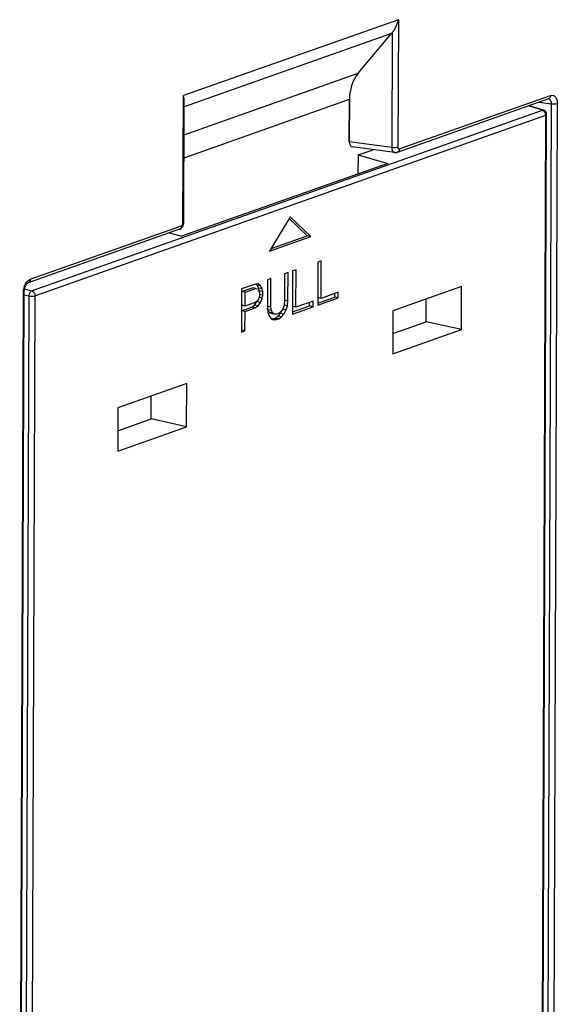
# Model space of a CAD drawing. Header units: millimetres. Extents: x 0 to 841, y 0 to 595.
# Tile 42 of 59: x 734 to 758, y 492 to 536. Entities that reach past the tile are written whole.
import ezdxf

# ---------------------------------------------------------------- set-up
doc = ezdxf.new("R2010")
doc.units = ezdxf.units.MM
doc.header["$LTSCALE"] = 65.395
for name, color, linetype in [('3D-TOPRH-WS-SHAPE', 7, 'CONTINUOUS'), ('BATTERY_COVER-SHAPE', 7, 'CONTINUOUS'), ('BODY_CASE-WS-SHAPE', 7, 'CONTINUOUS')]:
    doc.layers.add(name, color=color, linetype=linetype)

msp = doc.modelspace()

# ---------------------------------------------------------------- linework, layer by layer
at = {"layer": '3D-TOPRH-WS-SHAPE', "color": 7, "linetype": 'Continuous'}
for p, q in [((751.074, 536.325), (741.476, 532.936)), ((751.074, 536.325), (751.053, 530.634)), ((750.763, 535.704), (741.516, 532.439)), ((749.277, 533.935), (750.763, 535.704)), ((750.799, 535.752), (750.781, 530.624)), ((741.512, 531.193), (749.277, 533.935)), ((741.455, 527.245), (741.476, 532.936)), ((751.114, 530.56), (757.864, 532.944)), ((741.497, 527.279), (741.517, 532.694)), ((741.508, 530.169), (748.888, 532.775)), ((748.888, 532.775), (748.882, 530.88)), ((757.773, 532.79), (751.022, 530.406)), ((757.502, 532.286), (756.885, 532.477)), ((757.552, 532.287), (756.91, 532.485)), ((757.896, 532.562), (757.339, 532.637)), ((757.896, 532.562), (757.732, 487.553)), ((758.168, 532.572), (758.004, 487.563)), ((734.702, 524.234), (757.502, 532.286)), ((734.851, 524.009), (757.651, 532.061)), ((757.491, 488.439), (757.651, 532.061)), ((757.533, 488.473), (757.693, 532.095)), ((750.781, 530.624), (748.882, 530.88)), ((750.911, 530.394), (749.01, 530.651)), ((749.274, 530.289), (749.271, 529.442)), ((749.274, 530.289), (749.943, 530.525)), ((749.274, 530.289), (750.605, 529.913)), ((750.605, 529.913), (741.401, 526.662)), ((734.643, 524.744), (741.394, 527.127)), ((741.485, 527.188), (741.495, 527.242)), ((741.495, 527.242), (741.497, 527.279)), ((746.249, 527.535), (745.324, 526.001)), ((747.007, 526.685), (746.204, 527.46)), ((747.165, 526.651), (746.249, 527.535)), ((741.303, 526.974), (734.552, 524.59)), ((740.857, 526.816), (741.401, 526.662)), ((745.393, 526.115), (747.007, 526.685)), ((747.165, 526.651), (747.007, 526.685)), ((745.324, 526.001), (747.165, 526.651)), ((747.48, 525.514), (747.473, 523.593)), ((747.633, 525.569), (747.48, 525.514)), ((747.627, 523.892), (747.633, 525.569)), ((745.997, 524.991), (745.992, 523.723)), ((746.15, 525.045), (745.997, 524.991)), ((746.146, 523.777), (746.15, 525.045)), ((746.355, 525.117), (746.348, 523.195)), ((746.508, 525.171), (746.355, 525.117)), ((746.502, 523.495), (746.508, 525.171)), ((744.693, 524.53), (744.079, 524.314)), ((744.821, 524.534), (744.693, 524.53)), ((744.765, 524.482), (744.708, 524.531)), ((744.923, 524.448), (744.821, 524.534)), ((745.23, 524.72), (745.225, 523.452)), ((745.383, 524.774), (745.23, 524.72)), ((745.379, 523.506), (745.383, 524.774)), ((734.171, 479.147), (734.335, 524.156)), ((734.213, 479.18), (734.377, 524.189)), ((734.377, 524.19), (734.378, 524.212)), ((734.377, 524.05), (734.578, 523.999)), ((734.378, 524.212), (734.383, 524.265)), ((734.383, 524.265), (734.392, 524.32)), ((734.391, 524.314), (734.702, 524.234)), ((744.079, 524.314), (744.072, 522.392)), ((744.074, 524.198), (744.56, 524.369)), ((744.232, 524.163), (744.074, 524.198)), ((744.23, 523.55), (744.232, 524.163)), ((744.232, 524.163), (744.718, 524.335)), ((744.718, 524.335), (744.56, 524.369)), ((744.718, 524.335), (744.794, 524.321)), ((744.923, 524.448), (744.765, 524.482)), ((744.841, 524.346), (744.765, 524.482)), ((744.794, 524.321), (744.845, 524.257)), ((744.999, 524.311), (744.841, 524.346)), ((744.866, 524.232), (744.841, 524.346)), ((744.845, 524.257), (744.87, 524.144)), ((745.024, 524.198), (744.866, 524.232)), ((744.866, 524.165), (744.866, 524.232)), ((744.87, 524.144), (744.87, 524.021)), ((745.023, 524.034), (744.88, 524.066)), ((744.999, 524.311), (744.923, 524.448)), ((745.024, 524.198), (744.999, 524.311)), ((745.023, 524.034), (745.024, 524.198)), ((748.394, 524.163), (747.627, 523.892)), ((748.235, 523.952), (748.236, 524.107)), ((748.393, 523.918), (748.394, 524.163)), ((753.898, 524.422), (750.83, 523.339)), ((753.89, 522.5), (753.898, 524.422)), ((734.578, 523.999), (734.419, 480.377)), ((734.851, 524.009), (734.691, 480.387)), ((744.716, 523.721), (744.23, 523.55)), ((744.659, 523.588), (744.762, 523.746)), ((744.792, 523.789), (744.716, 523.721)), ((744.92, 523.712), (744.762, 523.746)), ((744.844, 523.889), (744.792, 523.789)), ((744.817, 523.553), (744.92, 523.712)), ((744.87, 524.021), (744.844, 523.889)), ((744.997, 523.903), (744.854, 523.934)), ((744.92, 523.712), (744.997, 523.903)), ((744.997, 523.903), (745.023, 524.034)), ((745.992, 523.723), (745.966, 523.551)), ((746.146, 523.777), (745.988, 523.812)), ((746.119, 523.564), (746.146, 523.777)), ((747.269, 523.766), (746.502, 523.495)), ((747.11, 523.555), (747.111, 523.71)), ((747.268, 523.52), (747.269, 523.766)), ((747.627, 523.892), (747.469, 523.927)), ((747.473, 523.683), (748.235, 523.952)), ((747.473, 523.593), (748.393, 523.918)), ((748.393, 523.918), (748.235, 523.952)), ((752.311, 522.846), (752.315, 523.863)), ((744.071, 523.339), (744.531, 523.502)), ((744.229, 523.305), (744.071, 523.339)), ((744.23, 523.55), (744.072, 523.584)), ((744.226, 522.446), (744.229, 523.305)), ((744.229, 523.305), (744.689, 523.467)), ((744.531, 523.502), (744.659, 523.588)), ((744.689, 523.467), (744.531, 523.502)), ((744.817, 523.553), (744.659, 523.588)), ((744.689, 523.467), (744.817, 523.553)), ((745.379, 523.506), (745.221, 523.541)), ((745.225, 523.452), (745.25, 523.257)), ((745.246, 523.386), (745.235, 523.454)), ((745.404, 523.352), (745.246, 523.386)), ((745.296, 523.282), (745.246, 523.386)), ((745.25, 523.257), (745.301, 523.111)), ((745.454, 523.247), (745.296, 523.282)), ((745.373, 523.227), (745.296, 523.282)), ((745.531, 523.193), (745.373, 523.227)), ((745.404, 523.352), (745.379, 523.506)), ((745.454, 523.247), (745.404, 523.352)), ((745.531, 523.193), (745.454, 523.247)), ((745.633, 523.188), (745.531, 523.193)), ((745.735, 523.224), (745.633, 523.188)), ((745.704, 523.099), (745.807, 523.217)), ((745.838, 523.301), (745.735, 523.224)), ((745.807, 523.217), (745.884, 523.366)), ((745.965, 523.183), (745.807, 523.217)), ((745.915, 523.41), (745.838, 523.301)), ((745.862, 523.065), (745.965, 523.183)), ((746.068, 523.382), (745.91, 523.417)), ((745.966, 523.551), (745.915, 523.41)), ((745.965, 523.183), (746.068, 523.382)), ((746.119, 523.564), (745.976, 523.595)), ((746.068, 523.382), (746.119, 523.564)), ((746.502, 523.495), (746.344, 523.529)), ((746.348, 523.286), (747.11, 523.555)), ((746.348, 523.195), (747.268, 523.52)), ((747.268, 523.52), (747.11, 523.555)), ((750.83, 523.339), (750.823, 521.417)), ((745.301, 523.111), (745.402, 522.984)), ((745.402, 522.984), (745.504, 522.938)), ((745.422, 522.975), (745.474, 522.977)), ((745.474, 522.977), (745.576, 523.013)), ((745.632, 522.943), (745.474, 522.977)), ((745.504, 522.938), (745.632, 522.943)), ((745.576, 523.013), (745.704, 523.099)), ((745.734, 522.979), (745.576, 523.013)), ((745.632, 522.943), (745.734, 522.979)), ((745.862, 523.065), (745.704, 523.099)), ((745.734, 522.979), (745.862, 523.065)), ((750.826, 522.321), (752.311, 522.846)), ((753.89, 522.5), (752.311, 522.846)), ((744.226, 522.446), (744.068, 522.481)), ((744.072, 522.392), (744.226, 522.446)), ((750.823, 521.417), (753.89, 522.5)), ((741.626, 520.088), (738.558, 519.005)), ((741.619, 518.167), (741.626, 520.088)), ((740.039, 518.512), (740.043, 519.529)), ((738.558, 519.005), (738.551, 517.083)), ((738.554, 517.987), (740.039, 518.512)), ((741.619, 518.167), (740.039, 518.512)), ((738.551, 517.083), (741.619, 518.167))]:
    msp.add_line(p, q, dxfattribs=at)
for points in [[(750.911, 530.394), (750.917, 530.394), (750.966, 530.393), (751.015, 530.404), (751.022, 530.406)], [(741.41, 527.046), (741.442, 527.088), (741.467, 527.136), (741.485, 527.188)], [(741.303, 526.974), (741.331, 526.986), (741.373, 527.012), (741.41, 527.046)], [(734.392, 524.32), (734.406, 524.373), (734.424, 524.423), (734.445, 524.468), (734.468, 524.507), (734.49, 524.538), (734.512, 524.561), (734.531, 524.577), (734.546, 524.587), (734.552, 524.59)]]:
    msp.add_lwpolyline(points, dxfattribs=at)
for centre, radius, start, end in [((757.493, 532.096), 0.199, 62.2155, 72.878), ((757.493, 532.095), 0.2, 55.6037, 62.1833), ((757.493, 532.095), 0.201, 44.4364, 55.6046), ((757.492, 532.095), 0.201, 30.9945, 44.3749), ((757.393, 532.06), 0.258, 6.8832, 11.0033), ((757.411, 532.062), 0.239, 359.865, 6.9367), ((757.493, 532.095), 0.2, 27.0362, 30.9859), ((757.495, 532.096), 0.198, 22.0252, 27.0379), ((757.494, 532.096), 0.199, 16.9853, 22.0087), ((757.491, 532.095), 0.202, 10.8986, 16.9865), ((757.493, 532.095), 0.2, 359.8381, 10.9221), ((735.182, 524.146), 0.847, 166.2164, 170.6313), ((735.172, 524.149), 0.837, 161.7857, 166.2324)]:
    msp.add_arc(centre, radius, start, end, dxfattribs=at)
for centre, major_axis, ratio, start_param, end_param in [((750.135, 536.445), (-0.369, 0.93), 0.78972, -2.739201, -2.666916), ((750.532, 532.453), (-0.738, 1.859), 0.78972, 0.402392, 1.100524), ((749.066, 530.946), (0.065, 0.294), 0.587773, -4.359005, -3.092741)]:
    msp.add_ellipse(centre, major_axis=major_axis, ratio=ratio, start_param=start_param, end_param=end_param, dxfattribs=at)
for points, knots in [([(751.074, 536.325), (751.06, 536.272), (750.994, 536.069), (750.89, 535.88), (750.799, 535.752)], [0, 0, 0, 0, 0.25884, 1, 1, 1, 1]), ([(741.517, 532.694), (741.517, 532.714), (741.513, 532.796), (741.495, 532.876), (741.476, 532.936)], [0, 0, 0, 0, 0.240456, 1, 1, 1, 1]), ([(757.864, 532.944), (757.864, 532.91), (757.851, 532.846), (757.8, 532.799), (757.773, 532.79)], [0, 0, 0, 0, 0.536306, 1, 1, 1, 1]), ([(757.864, 532.944), (757.901, 532.957), (757.987, 532.963), (758.095, 532.879), (758.157, 532.74), (758.169, 532.631), (758.168, 532.572)], [0, 0, 0, 0, 0.208458, 0.422908, 0.685528, 1, 1, 1, 1]), ([(757.77, 532.791), (757.789, 532.788), (757.829, 532.771), (757.87, 532.718), (757.894, 532.645), (757.897, 532.591), (757.896, 532.562)], [0, 0, 0, 0, 0.202778, 0.429013, 0.695445, 1, 1, 1, 1]), ([(758.168, 532.572), (758.128, 532.558), (758.035, 532.548), (757.944, 532.552), (757.896, 532.562)], [0, 0, 0, 0, 0.472199, 1, 1, 1, 1]), ([(757.502, 532.286), (757.506, 532.287), (757.522, 532.291), (757.54, 532.29), (757.552, 532.287)], [0, 0, 0, 0, 0.262286, 1, 1, 1, 1]), ([(757.502, 532.286), (757.512, 532.283), (757.555, 532.265), (757.59, 532.231), (757.609, 532.201)], [0, 0, 0, 0, 0.232691, 1, 1, 1, 1]), ([(757.651, 532.061), (757.662, 532.065), (757.679, 532.071), (757.693, 532.088), (757.693, 532.095)], [0, 0, 0, 0, 0.625934, 1, 1, 1, 1]), ([(751.053, 530.634), (751.012, 530.62), (750.92, 530.61), (750.828, 530.615), (750.781, 530.624)], [0, 0, 0, 0, 0.472199, 1, 1, 1, 1]), ([(750.781, 530.624), (750.781, 530.595), (750.788, 530.54), (750.814, 530.468), (750.854, 530.414), (750.892, 530.397), (750.911, 530.394)], [0, 0, 0, 0, 0.30873, 0.579133, 0.805287, 1, 1, 1, 1]), ([(751.114, 530.56), (751.114, 530.527), (751.101, 530.462), (751.05, 530.416), (751.022, 530.406)], [0, 0, 0, 0, 0.536306, 1, 1, 1, 1]), ([(751.053, 530.634), (751.053, 530.623), (751.055, 530.601), (751.067, 530.573), (751.089, 530.556), (751.106, 530.557), (751.114, 530.56)], [0, 0, 0, 0, 0.314198, 0.576791, 0.791356, 1, 1, 1, 1]), ([(741.394, 527.127), (741.393, 527.094), (741.38, 527.03), (741.33, 526.983), (741.303, 526.974)], [0, 0, 0, 0, 0.536215, 1, 1, 1, 1]), ([(741.394, 527.127), (741.413, 527.134), (741.445, 527.174), (741.455, 527.22), (741.455, 527.245)], [0, 0, 0, 0, 0.445312, 1, 1, 1, 1]), ([(741.455, 527.245), (741.461, 527.247), (741.477, 527.254), (741.497, 527.267), (741.497, 527.279)], [0, 0, 0, 0, 0.353353, 1, 1, 1, 1]), ([(734.377, 524.41), (734.386, 524.435), (734.421, 524.528), (734.475, 524.615), (734.526, 524.666)], [0, 0, 0, 0, 0.268813, 1, 1, 1, 1]), ([(734.526, 524.666), (734.532, 524.672), (734.556, 524.694), (734.582, 524.714), (734.603, 524.725)], [0, 0, 0, 0, 0.263521, 1, 1, 1, 1]), ([(734.643, 524.744), (734.643, 524.71), (734.63, 524.645), (734.58, 524.599), (734.552, 524.59)], [0, 0, 0, 0, 0.536306, 1, 1, 1, 1]), ([(734.335, 524.156), (734.341, 524.158), (734.357, 524.164), (734.377, 524.178), (734.377, 524.189)], [0, 0, 0, 0, 0.353353, 1, 1, 1, 1]), ([(734.702, 524.234), (734.685, 524.227), (734.652, 524.201), (734.601, 524.124), (734.581, 524.049), (734.578, 523.999)], [0, 0, 0, 0, 0.19809, 0.4455, 1, 1, 1, 1]), ([(734.702, 524.234), (734.745, 524.222), (734.823, 524.154), (734.851, 524.059), (734.851, 524.009)], [0, 0, 0, 0, 0.476235, 1, 1, 1, 1]), ([(734.578, 523.999), (734.626, 523.989), (734.717, 523.985), (734.81, 523.995), (734.851, 524.009)], [0, 0, 0, 0, 0.527198, 1, 1, 1, 1])]:
    msp.add_open_spline(points, degree=3, knots=knots, dxfattribs=at)
for points in [[(757.609, 532.201), (757.627, 532.174), (757.64, 532.141), (757.646, 532.109)], [(734.603, 524.725), (734.616, 524.732), (734.629, 524.739), (734.643, 524.744)], [(734.335, 524.156), (734.335, 524.199), (734.339, 524.242), (734.346, 524.284)]]:
    msp.add_open_spline(points, degree=3, dxfattribs=at)
at = {"layer": 'BATTERY_COVER-SHAPE', "color": 7, "linetype": 'Continuous'}
for p, q in [((757.502, 532.286), (756.885, 532.477)), ((757.552, 532.287), (756.91, 532.485)), ((734.702, 524.234), (757.502, 532.286)), ((734.851, 524.009), (757.651, 532.061)), ((757.491, 488.439), (757.651, 532.061)), ((757.533, 488.473), (757.693, 532.095)), ((749.274, 530.289), (749.271, 529.442)), ((749.274, 530.289), (749.943, 530.525)), ((749.274, 530.289), (750.605, 529.913)), ((750.605, 529.913), (741.401, 526.662)), ((746.249, 527.535), (745.324, 526.001)), ((747.007, 526.685), (746.204, 527.46)), ((747.165, 526.651), (746.249, 527.535)), ((740.857, 526.816), (741.401, 526.662)), ((745.393, 526.115), (747.007, 526.685)), ((747.165, 526.651), (747.007, 526.685)), ((745.324, 526.001), (747.165, 526.651)), ((747.48, 525.514), (747.473, 523.593)), ((747.633, 525.569), (747.48, 525.514)), ((747.627, 523.892), (747.633, 525.569)), ((745.997, 524.991), (745.992, 523.723)), ((746.15, 525.045), (745.997, 524.991)), ((746.146, 523.777), (746.15, 525.045)), ((746.355, 525.117), (746.348, 523.195)), ((746.508, 525.171), (746.355, 525.117)), ((746.502, 523.495), (746.508, 525.171)), ((744.693, 524.53), (744.079, 524.314)), ((744.821, 524.534), (744.693, 524.53)), ((744.765, 524.482), (744.708, 524.531)), ((744.923, 524.448), (744.821, 524.534)), ((745.23, 524.72), (745.225, 523.452)), ((745.383, 524.774), (745.23, 524.72)), ((745.379, 523.506), (745.383, 524.774)), ((734.377, 524.05), (734.578, 523.999)), ((734.391, 524.314), (734.702, 524.234)), ((744.079, 524.314), (744.072, 522.392)), ((744.074, 524.198), (744.56, 524.369)), ((744.232, 524.163), (744.074, 524.198)), ((744.23, 523.55), (744.232, 524.163)), ((744.232, 524.163), (744.718, 524.335)), ((744.718, 524.335), (744.56, 524.369)), ((744.718, 524.335), (744.794, 524.321)), ((744.923, 524.448), (744.765, 524.482)), ((744.841, 524.346), (744.765, 524.482)), ((744.794, 524.321), (744.845, 524.257)), ((744.999, 524.311), (744.841, 524.346)), ((744.866, 524.232), (744.841, 524.346)), ((744.845, 524.257), (744.87, 524.144)), ((745.024, 524.198), (744.866, 524.232)), ((744.866, 524.165), (744.866, 524.232)), ((744.87, 524.144), (744.87, 524.021)), ((745.023, 524.034), (744.88, 524.066)), ((744.999, 524.311), (744.923, 524.448)), ((745.024, 524.198), (744.999, 524.311)), ((745.023, 524.034), (745.024, 524.198)), ((748.394, 524.163), (747.627, 523.892)), ((748.235, 523.952), (748.236, 524.107)), ((748.393, 523.918), (748.394, 524.163)), ((753.898, 524.422), (750.83, 523.339)), ((753.89, 522.5), (753.898, 524.422)), ((734.578, 523.999), (734.419, 480.377)), ((734.851, 524.009), (734.691, 480.387)), ((744.716, 523.721), (744.23, 523.55)), ((744.659, 523.588), (744.762, 523.746)), ((744.792, 523.789), (744.716, 523.721)), ((744.92, 523.712), (744.762, 523.746)), ((744.844, 523.889), (744.792, 523.789)), ((744.817, 523.553), (744.92, 523.712)), ((744.87, 524.021), (744.844, 523.889)), ((744.997, 523.903), (744.854, 523.934)), ((744.92, 523.712), (744.997, 523.903)), ((744.997, 523.903), (745.023, 524.034)), ((745.992, 523.723), (745.966, 523.551)), ((746.146, 523.777), (745.988, 523.812)), ((746.119, 523.564), (746.146, 523.777)), ((747.269, 523.766), (746.502, 523.495)), ((747.11, 523.555), (747.111, 523.71)), ((747.268, 523.52), (747.269, 523.766)), ((747.627, 523.892), (747.469, 523.927)), ((747.473, 523.683), (748.235, 523.952)), ((747.473, 523.593), (748.393, 523.918)), ((748.393, 523.918), (748.235, 523.952)), ((752.311, 522.846), (752.315, 523.863)), ((744.071, 523.339), (744.531, 523.502)), ((744.229, 523.305), (744.071, 523.339)), ((744.23, 523.55), (744.072, 523.584)), ((744.226, 522.446), (744.229, 523.305)), ((744.229, 523.305), (744.689, 523.467)), ((744.531, 523.502), (744.659, 523.588)), ((744.689, 523.467), (744.531, 523.502)), ((744.817, 523.553), (744.659, 523.588)), ((744.689, 523.467), (744.817, 523.553)), ((745.379, 523.506), (745.221, 523.541)), ((745.225, 523.452), (745.25, 523.257)), ((745.246, 523.386), (745.235, 523.454)), ((745.404, 523.352), (745.246, 523.386)), ((745.296, 523.282), (745.246, 523.386)), ((745.25, 523.257), (745.301, 523.111)), ((745.454, 523.247), (745.296, 523.282)), ((745.373, 523.227), (745.296, 523.282)), ((745.531, 523.193), (745.373, 523.227)), ((745.404, 523.352), (745.379, 523.506)), ((745.454, 523.247), (745.404, 523.352)), ((745.531, 523.193), (745.454, 523.247)), ((745.633, 523.188), (745.531, 523.193)), ((745.735, 523.224), (745.633, 523.188)), ((745.704, 523.099), (745.807, 523.217)), ((745.838, 523.301), (745.735, 523.224)), ((745.807, 523.217), (745.884, 523.366)), ((745.965, 523.183), (745.807, 523.217)), ((745.915, 523.41), (745.838, 523.301)), ((745.862, 523.065), (745.965, 523.183)), ((746.068, 523.382), (745.91, 523.417)), ((745.966, 523.551), (745.915, 523.41)), ((745.965, 523.183), (746.068, 523.382)), ((746.119, 523.564), (745.976, 523.595)), ((746.068, 523.382), (746.119, 523.564)), ((746.502, 523.495), (746.344, 523.529)), ((746.348, 523.286), (747.11, 523.555)), ((746.348, 523.195), (747.268, 523.52)), ((747.268, 523.52), (747.11, 523.555)), ((750.83, 523.339), (750.823, 521.417)), ((745.301, 523.111), (745.402, 522.984)), ((745.402, 522.984), (745.504, 522.938)), ((745.422, 522.975), (745.474, 522.977)), ((745.474, 522.977), (745.576, 523.013)), ((745.632, 522.943), (745.474, 522.977)), ((745.504, 522.938), (745.632, 522.943)), ((745.576, 523.013), (745.704, 523.099)), ((745.734, 522.979), (745.576, 523.013)), ((745.632, 522.943), (745.734, 522.979)), ((745.862, 523.065), (745.704, 523.099)), ((745.734, 522.979), (745.862, 523.065)), ((750.826, 522.321), (752.311, 522.846)), ((753.89, 522.5), (752.311, 522.846)), ((744.226, 522.446), (744.068, 522.481)), ((744.072, 522.392), (744.226, 522.446)), ((750.823, 521.417), (753.89, 522.5)), ((741.626, 520.088), (738.558, 519.005)), ((741.619, 518.167), (741.626, 520.088)), ((740.039, 518.512), (740.043, 519.529)), ((738.558, 519.005), (738.551, 517.083)), ((738.554, 517.987), (740.039, 518.512)), ((741.619, 518.167), (740.039, 518.512)), ((738.551, 517.083), (741.619, 518.167))]:
    msp.add_line(p, q, dxfattribs=at)
for centre, radius, start, end in [((757.492, 532.092), 0.203, 62.409, 72.9138), ((757.495, 532.098), 0.197, 57.9543, 62.3754), ((757.493, 532.096), 0.199, 30.9282, 57.9006), ((757.393, 532.06), 0.258, 6.8832, 11.0033), ((757.411, 532.062), 0.239, 359.865, 6.9367), ((757.496, 532.098), 0.197, 26.8549, 30.8767), ((757.49, 532.095), 0.203, 16.9982, 26.8228), ((757.488, 532.094), 0.205, 13.1674, 17.0162)]:
    msp.add_arc(centre, radius, start, end, dxfattribs=at)
for points, knots in [([(757.502, 532.286), (757.506, 532.287), (757.522, 532.291), (757.54, 532.29), (757.552, 532.287)], [0, 0, 0, 0, 0.26225, 1, 1, 1, 1]), ([(757.502, 532.286), (757.512, 532.283), (757.555, 532.265), (757.59, 532.231), (757.609, 532.201)], [0, 0, 0, 0, 0.232691, 1, 1, 1, 1]), ([(757.651, 532.061), (757.662, 532.065), (757.679, 532.071), (757.693, 532.088), (757.693, 532.095)], [0, 0, 0, 0, 0.625934, 1, 1, 1, 1]), ([(734.702, 524.234), (734.685, 524.227), (734.652, 524.201), (734.601, 524.124), (734.581, 524.049), (734.578, 523.999)], [0, 0, 0, 0, 0.19809, 0.4455, 1, 1, 1, 1]), ([(734.702, 524.234), (734.745, 524.222), (734.823, 524.154), (734.851, 524.059), (734.851, 524.009)], [0, 0, 0, 0, 0.476235, 1, 1, 1, 1]), ([(734.578, 523.999), (734.626, 523.989), (734.717, 523.985), (734.81, 523.995), (734.851, 524.009)], [0, 0, 0, 0, 0.527198, 1, 1, 1, 1])]:
    msp.add_open_spline(points, degree=3, knots=knots, dxfattribs=at)
for points in [[(757.609, 532.201), (757.627, 532.174), (757.64, 532.141), (757.646, 532.109)], [(757.693, 532.095), (757.693, 532.11), (757.691, 532.126), (757.688, 532.141)]]:
    msp.add_open_spline(points, degree=3, dxfattribs=at)
at = {"layer": 'BODY_CASE-WS-SHAPE', "color": 7, "linetype": 'Continuous'}
for p, q in [((751.074, 536.325), (741.476, 532.936)), ((751.074, 536.325), (751.053, 530.634)), ((750.763, 535.704), (741.516, 532.439)), ((749.277, 533.935), (750.763, 535.704)), ((750.799, 535.752), (750.781, 530.624)), ((741.512, 531.193), (749.277, 533.935)), ((741.455, 527.245), (741.476, 532.936)), ((751.114, 530.56), (757.864, 532.944)), ((741.497, 527.279), (741.517, 532.694)), ((741.508, 530.169), (748.888, 532.775)), ((748.882, 530.88), (748.888, 532.775)), ((757.773, 532.79), (751.022, 530.406)), ((757.896, 532.562), (757.339, 532.637)), ((757.896, 532.562), (757.732, 487.553)), ((758.168, 532.572), (758.004, 487.563)), ((750.781, 530.624), (748.882, 530.88)), ((750.911, 530.394), (749.01, 530.651)), ((734.643, 524.744), (741.394, 527.127)), ((741.485, 527.188), (741.495, 527.242)), ((741.495, 527.242), (741.497, 527.279)), ((741.303, 526.974), (734.552, 524.59)), ((734.171, 479.147), (734.335, 524.156)), ((734.213, 479.18), (734.377, 524.189)), ((734.377, 524.19), (734.378, 524.212)), ((734.378, 524.212), (734.383, 524.265)), ((734.383, 524.265), (734.392, 524.32))]:
    msp.add_line(p, q, dxfattribs=at)
for points in [[(750.911, 530.394), (750.917, 530.394), (750.966, 530.393), (751.015, 530.404), (751.022, 530.406)], [(741.41, 527.046), (741.442, 527.088), (741.467, 527.136), (741.485, 527.188)], [(741.303, 526.974), (741.331, 526.986), (741.373, 527.012), (741.41, 527.046)], [(734.392, 524.32), (734.406, 524.373), (734.424, 524.423), (734.445, 524.468), (734.468, 524.507), (734.49, 524.538), (734.512, 524.561), (734.531, 524.577), (734.546, 524.587), (734.552, 524.59)]]:
    msp.add_lwpolyline(points, dxfattribs=at)
for centre, radius, start, end in [((735.182, 524.146), 0.847, 166.2164, 170.6313), ((735.172, 524.149), 0.837, 161.7857, 166.2324)]:
    msp.add_arc(centre, radius, start, end, dxfattribs=at)
for centre, major_axis, ratio, start_param, end_param in [((750.135, 536.445), (-0.369, 0.93), 0.78972, -2.739201, -2.666916), ((750.532, 532.453), (-0.738, 1.859), 0.78972, 0.402392, 1.100524), ((749.066, 530.946), (0.065, 0.294), 0.587773, -4.359005, -3.092741)]:
    msp.add_ellipse(centre, major_axis=major_axis, ratio=ratio, start_param=start_param, end_param=end_param, dxfattribs=at)
for points, knots in [([(751.074, 536.325), (751.06, 536.272), (750.994, 536.069), (750.89, 535.88), (750.799, 535.752)], [0, 0, 0, 0, 0.25884, 1, 1, 1, 1]), ([(741.517, 532.694), (741.517, 532.714), (741.513, 532.796), (741.495, 532.876), (741.476, 532.936)], [0, 0, 0, 0, 0.240456, 1, 1, 1, 1]), ([(757.864, 532.944), (757.864, 532.91), (757.851, 532.846), (757.8, 532.799), (757.773, 532.79)], [0, 0, 0, 0, 0.536306, 1, 1, 1, 1]), ([(757.864, 532.944), (757.901, 532.957), (757.987, 532.963), (758.095, 532.879), (758.157, 532.74), (758.169, 532.631), (758.168, 532.572)], [0, 0, 0, 0, 0.208458, 0.422908, 0.685528, 1, 1, 1, 1]), ([(757.77, 532.791), (757.789, 532.788), (757.829, 532.771), (757.87, 532.718), (757.894, 532.645), (757.897, 532.591), (757.896, 532.562)], [0, 0, 0, 0, 0.202778, 0.429013, 0.695445, 1, 1, 1, 1]), ([(758.168, 532.572), (758.128, 532.558), (758.035, 532.548), (757.944, 532.552), (757.896, 532.562)], [0, 0, 0, 0, 0.472199, 1, 1, 1, 1]), ([(751.053, 530.634), (751.012, 530.62), (750.92, 530.61), (750.828, 530.615), (750.781, 530.624)], [0, 0, 0, 0, 0.472199, 1, 1, 1, 1]), ([(750.781, 530.624), (750.781, 530.595), (750.788, 530.54), (750.814, 530.468), (750.854, 530.414), (750.892, 530.397), (750.911, 530.394)], [0, 0, 0, 0, 0.30873, 0.579133, 0.805287, 1, 1, 1, 1]), ([(751.114, 530.56), (751.114, 530.527), (751.101, 530.462), (751.05, 530.416), (751.022, 530.406)], [0, 0, 0, 0, 0.536306, 1, 1, 1, 1]), ([(751.053, 530.634), (751.053, 530.623), (751.055, 530.601), (751.067, 530.573), (751.089, 530.556), (751.106, 530.557), (751.114, 530.56)], [0, 0, 0, 0, 0.314198, 0.576791, 0.791356, 1, 1, 1, 1]), ([(741.394, 527.127), (741.393, 527.094), (741.38, 527.03), (741.33, 526.983), (741.303, 526.974)], [0, 0, 0, 0, 0.536215, 1, 1, 1, 1]), ([(741.394, 527.127), (741.413, 527.134), (741.445, 527.174), (741.455, 527.22), (741.455, 527.245)], [0, 0, 0, 0, 0.445312, 1, 1, 1, 1]), ([(741.455, 527.245), (741.461, 527.247), (741.477, 527.254), (741.497, 527.267), (741.497, 527.279)], [0, 0, 0, 0, 0.353353, 1, 1, 1, 1]), ([(734.377, 524.41), (734.386, 524.435), (734.421, 524.528), (734.475, 524.615), (734.526, 524.666)], [0, 0, 0, 0, 0.268813, 1, 1, 1, 1]), ([(734.526, 524.666), (734.532, 524.672), (734.556, 524.694), (734.582, 524.714), (734.603, 524.725)], [0, 0, 0, 0, 0.263521, 1, 1, 1, 1]), ([(734.643, 524.744), (734.643, 524.71), (734.63, 524.645), (734.58, 524.599), (734.552, 524.59)], [0, 0, 0, 0, 0.536306, 1, 1, 1, 1]), ([(734.335, 524.156), (734.341, 524.158), (734.357, 524.164), (734.377, 524.178), (734.377, 524.189)], [0, 0, 0, 0, 0.353353, 1, 1, 1, 1])]:
    msp.add_open_spline(points, degree=3, knots=knots, dxfattribs=at)
for points in [[(734.603, 524.725), (734.616, 524.732), (734.629, 524.739), (734.643, 524.744)], [(734.335, 524.156), (734.335, 524.199), (734.339, 524.242), (734.346, 524.284)]]:
    msp.add_open_spline(points, degree=3, dxfattribs=at)

doc.saveas('drawing.dxf')
